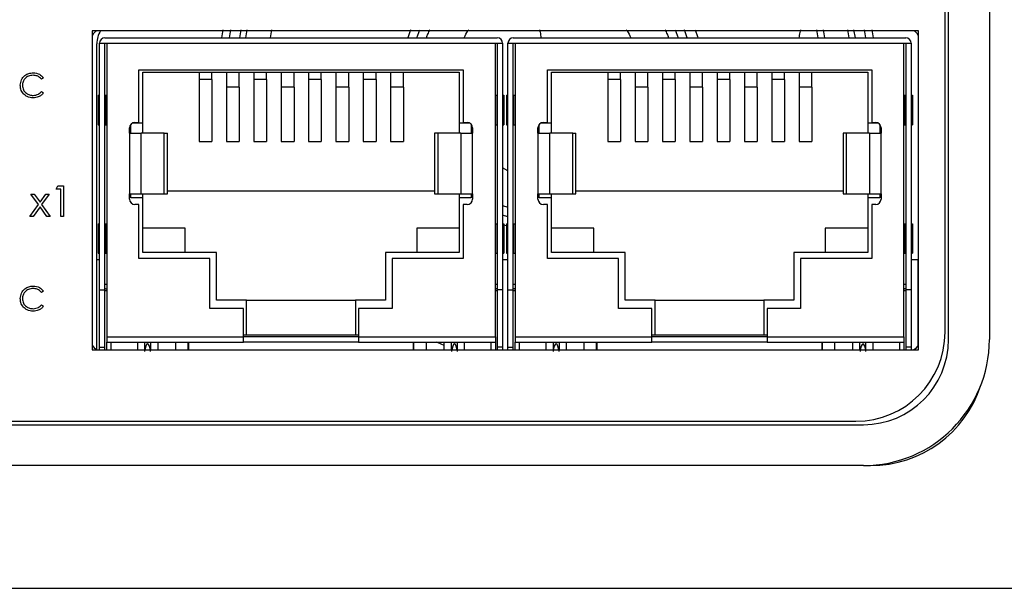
# Model space of a CAD drawing. Header units: inches. Extents: x 6 to 26.3, y 3.7 to 17.6.
# Tile 9 of 24: x 12.8 to 14.3, y 16.2 to 17. Entities that reach past the tile are written whole.
import ezdxf

# ---------------------------------------------------------------- set-up
doc = ezdxf.new("R2010")
doc.units = ezdxf.units.IN
doc.header["$LTSCALE"] = 2
doc.header["$MEASUREMENT"] = 0

msp = doc.modelspace()

# ---------------------------------------------------------------- linework, layer by layer
at = {"color": 7, "linetype": 'Continuous', "lineweight": 25}
for p, q in [((14.1888, 16.5283), (14.1888, 17.2783)), ((14.2488, 17.2783), (14.2488, 16.5283)), ((14.1838, 16.5393), (14.1838, 17.2653)), ((14.1448, 16.9813), (12.9308, 16.9813)), ((12.9308, 16.9813), (12.9308, 16.5133)), ((13.1216, 16.971), (13.1234, 16.9828)), ((13.1569, 16.971), (13.1589, 16.9828)), ((13.1929, 16.971), (13.195, 16.9828)), ((13.3987, 16.9828), (13.3945, 16.971)), ((13.4079, 16.971), (13.4125, 16.9828)), ((13.7871, 16.9828), (13.7917, 16.971)), ((13.8051, 16.971), (13.8008, 16.9828)), ((13.9949, 16.9828), (13.9971, 16.971)), ((14.0046, 16.9828), (14.0067, 16.971)), ((14.0407, 16.9828), (14.0426, 16.971)), ((14.0762, 16.9828), (14.078, 16.971)), ((14.1448, 16.5133), (14.1448, 16.9813)), ((12.9496, 16.971), (13.526, 16.971)), ((13.5496, 16.971), (14.126, 16.971)), ((12.9378, 16.5134), (12.9378, 16.9623)), ((12.9417, 16.9632), (12.9524, 16.9632)), ((12.9417, 16.601), (12.9417, 16.9632)), ((12.9496, 16.601), (12.9496, 16.9632)), ((12.9524, 16.9632), (13.5232, 16.9632)), ((12.9524, 16.9632), (12.9524, 16.5321)), ((13.5232, 16.5321), (13.5232, 16.9632)), ((13.5232, 16.9632), (13.5338, 16.9632)), ((13.526, 16.9632), (13.526, 16.601)), ((13.5338, 16.9632), (13.5338, 16.601)), ((13.5417, 16.9632), (13.5524, 16.9632)), ((13.5417, 16.601), (13.5417, 16.9632)), ((13.5496, 16.601), (13.5496, 16.9632)), ((13.5524, 16.9632), (14.1232, 16.9632)), ((13.5524, 16.9632), (13.5524, 16.5321)), ((14.1232, 16.9632), (14.1338, 16.9632)), ((14.1232, 16.5321), (14.1232, 16.9632)), ((14.126, 16.9632), (14.126, 16.601)), ((14.1338, 16.9632), (14.1338, 16.601)), ((12.9996, 16.8466), (12.9996, 16.9242)), ((12.9996, 16.9242), (13.476, 16.9242)), ((13.476, 16.9242), (13.476, 16.8466)), ((13.5996, 16.9242), (14.076, 16.9242)), ((13.5996, 16.8466), (13.5996, 16.9242)), ((14.076, 16.9242), (14.076, 16.8466)), ((12.8595, 16.9124), (12.8568, 16.9103)), ((13.0055, 16.9206), (13.4701, 16.9206)), ((13.0055, 16.8462), (13.0055, 16.9206)), ((13.0883, 16.9206), (13.0883, 16.9098)), ((13.107, 16.9098), (13.0883, 16.9098)), ((13.0883, 16.9098), (13.0883, 16.8187)), ((13.107, 16.9098), (13.107, 16.9206)), ((13.107, 16.9098), (13.107, 16.8187)), ((13.1284, 16.9206), (13.1284, 16.8987)), ((13.1471, 16.8987), (13.1471, 16.9206)), ((13.1686, 16.9206), (13.1686, 16.9098)), ((13.1873, 16.9098), (13.1686, 16.9098)), ((13.1686, 16.9098), (13.1686, 16.8187)), ((13.1873, 16.9098), (13.1873, 16.9206)), ((13.1873, 16.9098), (13.1873, 16.8187)), ((13.2088, 16.9206), (13.2088, 16.8987)), ((13.2275, 16.8987), (13.2275, 16.9206)), ((13.2489, 16.9206), (13.2489, 16.9098)), ((13.2676, 16.9098), (13.2489, 16.9098)), ((13.2489, 16.9098), (13.2489, 16.8187)), ((13.2676, 16.9098), (13.2676, 16.9206)), ((13.2676, 16.9098), (13.2676, 16.8187)), ((13.2891, 16.9206), (13.2891, 16.8987)), ((13.3078, 16.8987), (13.3078, 16.9206)), ((13.3292, 16.9206), (13.3292, 16.9098)), ((13.3479, 16.9098), (13.3292, 16.9098)), ((13.3292, 16.9098), (13.3292, 16.8187)), ((13.3479, 16.9098), (13.3479, 16.9206)), ((13.3479, 16.9098), (13.3479, 16.8187)), ((13.3694, 16.9206), (13.3694, 16.8987)), ((13.3881, 16.8987), (13.3881, 16.9206)), ((13.4701, 16.9206), (13.4701, 16.8462)), ((13.6055, 16.9206), (14.0701, 16.9206)), ((13.6055, 16.8462), (13.6055, 16.9206)), ((13.6883, 16.9206), (13.6883, 16.9098)), ((13.707, 16.9098), (13.6883, 16.9098)), ((13.6883, 16.9098), (13.6883, 16.8187)), ((13.707, 16.9098), (13.707, 16.9206)), ((13.707, 16.9098), (13.707, 16.8187)), ((13.7284, 16.9206), (13.7284, 16.8987)), ((13.7471, 16.8987), (13.7471, 16.9206)), ((13.7686, 16.9206), (13.7686, 16.9098)), ((13.7873, 16.9098), (13.7686, 16.9098)), ((13.7686, 16.9098), (13.7686, 16.8187)), ((13.7873, 16.9098), (13.7873, 16.9206)), ((13.7873, 16.9098), (13.7873, 16.8187)), ((13.8088, 16.9206), (13.8088, 16.8987)), ((13.8275, 16.8987), (13.8275, 16.9206)), ((13.8489, 16.9206), (13.8489, 16.9098)), ((13.8676, 16.9098), (13.8489, 16.9098)), ((13.8489, 16.9098), (13.8489, 16.8187)), ((13.8676, 16.9098), (13.8676, 16.9206)), ((13.8676, 16.9098), (13.8676, 16.8187)), ((13.8891, 16.9206), (13.8891, 16.8987)), ((13.9078, 16.8987), (13.9078, 16.9206)), ((13.9292, 16.9206), (13.9292, 16.9098)), ((13.9479, 16.9098), (13.9292, 16.9098)), ((13.9292, 16.9098), (13.9292, 16.8187)), ((13.9479, 16.9098), (13.9479, 16.9206)), ((13.9479, 16.9098), (13.9479, 16.8187)), ((13.9694, 16.9206), (13.9694, 16.8987)), ((13.9881, 16.8987), (13.9881, 16.9206)), ((14.0701, 16.9206), (14.0701, 16.8462)), ((12.8568, 16.8923), (12.8595, 16.8903)), ((13.1471, 16.8987), (13.1284, 16.8987)), ((13.1284, 16.8987), (13.1284, 16.8187)), ((13.1471, 16.8987), (13.1471, 16.8187)), ((13.2275, 16.8987), (13.2088, 16.8987)), ((13.2088, 16.8987), (13.2088, 16.8187)), ((13.2275, 16.8987), (13.2275, 16.8187)), ((13.3078, 16.8987), (13.2891, 16.8987)), ((13.2891, 16.8987), (13.2891, 16.8187)), ((13.3078, 16.8987), (13.3078, 16.8187)), ((13.3881, 16.8987), (13.3694, 16.8987)), ((13.3694, 16.8987), (13.3694, 16.8187)), ((13.3881, 16.8987), (13.3881, 16.8187)), ((13.7471, 16.8987), (13.7284, 16.8987)), ((13.7284, 16.8987), (13.7284, 16.8187)), ((13.7471, 16.8987), (13.7471, 16.8187)), ((13.8275, 16.8987), (13.8088, 16.8987)), ((13.8088, 16.8987), (13.8088, 16.8187)), ((13.8275, 16.8987), (13.8275, 16.8187)), ((13.9078, 16.8987), (13.8891, 16.8987)), ((13.8891, 16.8987), (13.8891, 16.8187)), ((13.9078, 16.8987), (13.9078, 16.8187)), ((13.9881, 16.8987), (13.9694, 16.8987)), ((13.9694, 16.8987), (13.9694, 16.8187)), ((13.9881, 16.8987), (13.9881, 16.8187)), ((12.9398, 16.8868), (12.9398, 16.8435)), ((12.9398, 16.8868), (12.9417, 16.8868)), ((12.9496, 16.8868), (12.9499, 16.8868)), ((12.9499, 16.8435), (12.9499, 16.8868)), ((12.9499, 16.8868), (12.9516, 16.8868)), ((12.9516, 16.8868), (12.9524, 16.8868)), ((12.9516, 16.8868), (12.9516, 16.8435)), ((13.5232, 16.8868), (13.524, 16.8868)), ((13.524, 16.8435), (13.524, 16.8868)), ((13.524, 16.8868), (13.5257, 16.8868)), ((13.5257, 16.8868), (13.5257, 16.8435)), ((13.5257, 16.8868), (13.526, 16.8868)), ((13.5338, 16.8868), (13.5358, 16.8868)), ((13.5358, 16.8868), (13.5358, 16.8435)), ((13.5398, 16.8868), (13.5398, 16.8435)), ((13.5398, 16.8868), (13.5417, 16.8868)), ((13.5496, 16.8868), (13.5499, 16.8868)), ((13.5499, 16.8435), (13.5499, 16.8868)), ((13.5499, 16.8868), (13.5516, 16.8868)), ((13.5516, 16.8868), (13.5516, 16.8435)), ((13.5516, 16.8868), (13.5524, 16.8868)), ((14.1232, 16.8868), (14.124, 16.8868)), ((14.124, 16.8435), (14.124, 16.8868)), ((14.124, 16.8868), (14.1257, 16.8868)), ((14.1257, 16.8868), (14.1257, 16.8435)), ((14.1257, 16.8868), (14.126, 16.8868)), ((14.1338, 16.8868), (14.1358, 16.8868)), ((14.1358, 16.8868), (14.1358, 16.8435)), ((12.9398, 16.8435), (12.9417, 16.8435)), ((12.9496, 16.8435), (12.9499, 16.8435)), ((12.9499, 16.8435), (12.9516, 16.8435)), ((12.9516, 16.8435), (12.9524, 16.8435)), ((12.9858, 16.8309), (12.9858, 16.8388)), ((12.9878, 16.8309), (12.9878, 16.844)), ((12.9912, 16.8462), (13.0055, 16.8462)), ((12.9937, 16.8466), (12.9996, 16.8466)), ((13.0055, 16.8309), (13.0055, 16.8462)), ((13.4701, 16.8462), (13.4843, 16.8462)), ((13.4701, 16.8462), (13.4701, 16.8309)), ((13.476, 16.8466), (13.4819, 16.8466)), ((13.4878, 16.844), (13.4878, 16.8309)), ((13.4898, 16.8388), (13.4898, 16.8309)), ((13.5232, 16.8435), (13.524, 16.8435)), ((13.524, 16.8435), (13.5257, 16.8435)), ((13.5257, 16.8435), (13.526, 16.8435)), ((13.5338, 16.8435), (13.5358, 16.8435)), ((13.5398, 16.8435), (13.5417, 16.8435)), ((13.5496, 16.8435), (13.5499, 16.8435)), ((13.5499, 16.8435), (13.5516, 16.8435)), ((13.5516, 16.8435), (13.5524, 16.8435)), ((13.5858, 16.8309), (13.5858, 16.8388)), ((13.5878, 16.8309), (13.5878, 16.844)), ((13.5912, 16.8462), (13.6055, 16.8462)), ((13.5937, 16.8466), (13.5996, 16.8466)), ((13.6055, 16.8309), (13.6055, 16.8462)), ((14.0701, 16.8462), (14.0843, 16.8462)), ((14.0701, 16.8462), (14.0701, 16.8309)), ((14.076, 16.8466), (14.0819, 16.8466)), ((14.0878, 16.844), (14.0878, 16.8309)), ((14.0898, 16.8388), (14.0898, 16.8309)), ((14.1232, 16.8435), (14.124, 16.8435)), ((14.124, 16.8435), (14.1257, 16.8435)), ((14.1257, 16.8435), (14.126, 16.8435)), ((14.1338, 16.8435), (14.1358, 16.8435)), ((12.9858, 16.8309), (12.9863, 16.8309)), ((12.9863, 16.7423), (12.9863, 16.8309)), ((12.9863, 16.8309), (13.003, 16.8309)), ((13.003, 16.7423), (13.003, 16.8309)), ((13.0368, 16.8309), (13.003, 16.8309)), ((13.0368, 16.7423), (13.0368, 16.8309)), ((13.0368, 16.8309), (13.0415, 16.8309)), ((13.0415, 16.7423), (13.0415, 16.8309)), ((13.434, 16.8309), (13.434, 16.7423)), ((13.4387, 16.8309), (13.434, 16.8309)), ((13.4387, 16.8309), (13.4387, 16.7423)), ((13.4726, 16.8309), (13.4387, 16.8309)), ((13.4726, 16.8309), (13.4726, 16.7423)), ((13.4726, 16.8309), (13.4892, 16.8309)), ((13.4892, 16.8309), (13.4892, 16.7423)), ((13.4892, 16.8309), (13.4898, 16.8309)), ((13.5858, 16.8309), (13.5863, 16.8309)), ((13.5863, 16.7423), (13.5863, 16.8309)), ((13.5863, 16.8309), (13.603, 16.8309)), ((13.603, 16.7423), (13.603, 16.8309)), ((13.6368, 16.8309), (13.603, 16.8309)), ((13.6368, 16.7423), (13.6368, 16.8309)), ((13.6368, 16.8309), (13.6415, 16.8309)), ((13.6415, 16.7423), (13.6415, 16.8309)), ((14.034, 16.8309), (14.034, 16.7423)), ((14.0387, 16.8309), (14.034, 16.8309)), ((14.0387, 16.8309), (14.0387, 16.7423)), ((14.0726, 16.8309), (14.0387, 16.8309)), ((14.0726, 16.8309), (14.0726, 16.7423)), ((14.0726, 16.8309), (14.0892, 16.8309)), ((14.0892, 16.8309), (14.0892, 16.7423)), ((14.0892, 16.8309), (14.0898, 16.8309)), ((13.0883, 16.8187), (13.107, 16.8187)), ((13.1284, 16.8187), (13.1471, 16.8187)), ((13.1686, 16.8187), (13.1873, 16.8187)), ((13.2088, 16.8187), (13.2275, 16.8187)), ((13.2489, 16.8187), (13.2676, 16.8187)), ((13.2891, 16.8187), (13.3078, 16.8187)), ((13.3292, 16.8187), (13.3479, 16.8187)), ((13.3694, 16.8187), (13.3881, 16.8187)), ((13.6883, 16.8187), (13.707, 16.8187)), ((13.7284, 16.8187), (13.7471, 16.8187)), ((13.7686, 16.8187), (13.7873, 16.8187)), ((13.8088, 16.8187), (13.8275, 16.8187)), ((13.8489, 16.8187), (13.8676, 16.8187)), ((13.8891, 16.8187), (13.9078, 16.8187)), ((13.9292, 16.8187), (13.9479, 16.8187)), ((13.9694, 16.8187), (13.9881, 16.8187)), ((13.5417, 16.7758), (13.5338, 16.78)), ((12.8781, 16.749), (12.8807, 16.7536)), ((12.885, 16.749), (12.8781, 16.749)), ((12.8807, 16.7536), (12.889, 16.7536)), ((12.885, 16.7086), (12.885, 16.749)), ((12.889, 16.7536), (12.889, 16.7086)), ((12.852, 16.7263), (12.8411, 16.7415)), ((12.8411, 16.7415), (12.8459, 16.7415)), ((12.8459, 16.7415), (12.8544, 16.7297)), ((12.8544, 16.7297), (12.8629, 16.7415)), ((12.8677, 16.7415), (12.8568, 16.7263)), ((12.8629, 16.7415), (12.8677, 16.7415)), ((12.9858, 16.7423), (12.9863, 16.7423)), ((12.9858, 16.7344), (12.9858, 16.7423)), ((12.9863, 16.7423), (13.003, 16.7423)), ((12.9878, 16.736), (12.9878, 16.7423)), ((13.0055, 16.736), (12.9878, 16.736)), ((13.003, 16.7423), (13.0368, 16.7423)), ((13.0055, 16.736), (13.0055, 16.7423)), ((13.0055, 16.6561), (13.0055, 16.736)), ((13.0368, 16.7423), (13.0415, 16.7423)), ((13.0415, 16.7466), (13.434, 16.7466)), ((13.434, 16.7423), (13.4387, 16.7423)), ((13.4387, 16.7423), (13.4726, 16.7423)), ((13.4701, 16.7423), (13.4701, 16.736)), ((13.4878, 16.736), (13.4701, 16.736)), ((13.4701, 16.736), (13.4701, 16.6561)), ((13.4726, 16.7423), (13.4892, 16.7423)), ((13.4878, 16.7423), (13.4878, 16.736)), ((13.4892, 16.7423), (13.4898, 16.7423)), ((13.4898, 16.7423), (13.4898, 16.7344)), ((13.5858, 16.7423), (13.5863, 16.7423)), ((13.5858, 16.7344), (13.5858, 16.7423)), ((13.5863, 16.7423), (13.603, 16.7423)), ((13.5878, 16.736), (13.5878, 16.7423)), ((13.6055, 16.736), (13.5878, 16.736)), ((13.603, 16.7423), (13.6368, 16.7423)), ((13.6055, 16.736), (13.6055, 16.7423)), ((13.6055, 16.6561), (13.6055, 16.736)), ((13.6368, 16.7423), (13.6415, 16.7423)), ((13.6415, 16.7466), (14.034, 16.7466)), ((14.034, 16.7423), (14.0387, 16.7423)), ((14.0387, 16.7423), (14.0726, 16.7423)), ((14.0701, 16.7423), (14.0701, 16.736)), ((14.0878, 16.736), (14.0701, 16.736)), ((14.0701, 16.736), (14.0701, 16.6561)), ((14.0726, 16.7423), (14.0892, 16.7423)), ((14.0878, 16.7423), (14.0878, 16.736)), ((14.0892, 16.7423), (14.0898, 16.7423)), ((14.0898, 16.7423), (14.0898, 16.7344)), ((12.8394, 16.7086), (12.852, 16.7263)), ((12.8544, 16.7229), (12.8442, 16.7086)), ((12.8646, 16.7086), (12.8544, 16.7229)), ((12.8568, 16.7263), (12.8694, 16.7086)), ((12.9996, 16.7265), (12.9937, 16.7265)), ((12.9996, 16.6474), (12.9996, 16.7265)), ((13.476, 16.7265), (13.476, 16.6474)), ((13.4819, 16.7265), (13.476, 16.7265)), ((13.5338, 16.7249), (13.5417, 16.7225)), ((13.5996, 16.7265), (13.5937, 16.7265)), ((13.5996, 16.6474), (13.5996, 16.7265)), ((14.076, 16.7265), (14.076, 16.6474)), ((14.0819, 16.7265), (14.076, 16.7265)), ((12.8442, 16.7086), (12.8394, 16.7086)), ((12.8694, 16.7086), (12.8646, 16.7086)), ((12.889, 16.7086), (12.885, 16.7086)), ((13.5417, 16.7082), (13.5338, 16.7108)), ((12.9398, 16.6982), (12.9398, 16.6549)), ((12.9398, 16.6982), (12.9417, 16.6982)), ((12.9496, 16.6982), (12.9499, 16.6982)), ((12.9499, 16.6549), (12.9499, 16.6982)), ((12.9499, 16.6982), (12.9516, 16.6982)), ((12.9516, 16.6982), (12.9516, 16.6549)), ((12.9516, 16.6982), (12.9524, 16.6982)), ((13.0677, 16.6915), (13.0055, 16.6915)), ((13.0677, 16.6561), (13.0677, 16.6915)), ((13.4701, 16.6915), (13.4079, 16.6915)), ((13.4079, 16.6915), (13.4079, 16.6561)), ((13.5232, 16.6982), (13.524, 16.6982)), ((13.524, 16.6549), (13.524, 16.6982)), ((13.524, 16.6982), (13.5257, 16.6982)), ((13.5257, 16.6982), (13.5257, 16.6549)), ((13.5257, 16.6982), (13.526, 16.6982)), ((13.5338, 16.6982), (13.5358, 16.6982)), ((13.5358, 16.6982), (13.5358, 16.6549)), ((13.5358, 16.6968), (13.5398, 16.6956)), ((13.5398, 16.6982), (13.5398, 16.6549)), ((13.5398, 16.6982), (13.5417, 16.6982)), ((13.5496, 16.6982), (13.5499, 16.6982)), ((13.5499, 16.6549), (13.5499, 16.6982)), ((13.5499, 16.6982), (13.5516, 16.6982)), ((13.5516, 16.6982), (13.5516, 16.6549)), ((13.5516, 16.6982), (13.5524, 16.6982)), ((13.6677, 16.6915), (13.6055, 16.6915)), ((13.6677, 16.6561), (13.6677, 16.6915)), ((14.0701, 16.6915), (14.0079, 16.6915)), ((14.0079, 16.6915), (14.0079, 16.6561)), ((14.1232, 16.6982), (14.124, 16.6982)), ((14.124, 16.6549), (14.124, 16.6982)), ((14.124, 16.6982), (14.1257, 16.6982)), ((14.1257, 16.6982), (14.1257, 16.6549)), ((14.1257, 16.6982), (14.126, 16.6982)), ((14.1338, 16.6982), (14.1358, 16.6982)), ((14.1358, 16.6982), (14.1358, 16.6549)), ((12.9398, 16.6549), (12.9417, 16.6549)), ((12.9496, 16.6549), (12.9499, 16.6549)), ((12.9499, 16.6549), (12.9516, 16.6549)), ((12.9516, 16.6549), (12.9524, 16.6549)), ((13.1039, 16.6474), (12.9996, 16.6474)), ((13.1138, 16.6561), (13.0055, 16.6561)), ((13.1039, 16.5738), (13.1039, 16.6474)), ((13.1138, 16.586), (13.1138, 16.6561)), ((13.3618, 16.6561), (13.3618, 16.586)), ((13.4701, 16.6561), (13.3618, 16.6561)), ((13.3716, 16.6474), (13.3716, 16.5738)), ((13.476, 16.6474), (13.3716, 16.6474)), ((13.5232, 16.6549), (13.524, 16.6549)), ((13.524, 16.6549), (13.5257, 16.6549)), ((13.5257, 16.6549), (13.526, 16.6549)), ((13.5338, 16.6549), (13.5358, 16.6549)), ((13.5398, 16.6549), (13.5417, 16.6549)), ((13.5496, 16.6549), (13.5499, 16.6549)), ((13.5499, 16.6549), (13.5516, 16.6549)), ((13.5516, 16.6549), (13.5524, 16.6549)), ((13.7039, 16.6474), (13.5996, 16.6474)), ((13.7138, 16.6561), (13.6055, 16.6561)), ((13.7039, 16.5738), (13.7039, 16.6474)), ((13.7138, 16.586), (13.7138, 16.6561)), ((14.0701, 16.6561), (13.9618, 16.6561)), ((13.9618, 16.6561), (13.9618, 16.586)), ((13.9716, 16.6474), (13.9716, 16.5738)), ((14.076, 16.6474), (13.9716, 16.6474)), ((14.1232, 16.6549), (14.124, 16.6549)), ((14.124, 16.6549), (14.1257, 16.6549)), ((14.1257, 16.6549), (14.126, 16.6549)), ((14.1338, 16.6549), (14.1358, 16.6549)), ((12.9417, 16.6451), (12.9378, 16.6451)), ((13.5378, 16.6451), (13.5338, 16.6451)), ((13.5417, 16.6451), (13.5378, 16.6451)), ((14.1443, 16.6451), (14.1338, 16.6451)), ((14.1443, 16.5191), (14.1443, 16.6451)), ((12.9524, 16.6088), (12.9496, 16.6088)), ((13.526, 16.6088), (13.5232, 16.6088)), ((13.5524, 16.6088), (13.5496, 16.6088)), ((14.126, 16.6088), (14.1232, 16.6088)), ((12.8595, 16.5994), (12.8568, 16.5973)), ((12.9417, 16.601), (12.9496, 16.601)), ((12.9417, 16.5173), (12.9417, 16.601)), ((12.9496, 16.5173), (12.9496, 16.601)), ((12.9524, 16.5998), (12.9496, 16.5998)), ((13.526, 16.5998), (13.5232, 16.5998)), ((13.5338, 16.601), (13.526, 16.601)), ((13.526, 16.601), (13.526, 16.5173)), ((13.5338, 16.601), (13.5338, 16.5173)), ((13.5417, 16.601), (13.5496, 16.601)), ((13.5417, 16.5173), (13.5417, 16.601)), ((13.5496, 16.5173), (13.5496, 16.601)), ((13.5524, 16.5998), (13.5496, 16.5998)), ((14.126, 16.5998), (14.1232, 16.5998)), ((14.1338, 16.601), (14.126, 16.601)), ((14.126, 16.601), (14.126, 16.5173)), ((14.1338, 16.601), (14.1338, 16.5173)), ((12.8568, 16.5793), (12.8595, 16.5773)), ((13.1579, 16.586), (13.1138, 16.586)), ((13.1579, 16.5348), (13.1579, 16.586)), ((13.1579, 16.586), (13.3177, 16.586)), ((13.3177, 16.586), (13.3177, 16.5348)), ((13.3618, 16.586), (13.3177, 16.586)), ((13.7579, 16.586), (13.7138, 16.586)), ((13.7579, 16.5348), (13.7579, 16.586)), ((13.7579, 16.586), (13.9177, 16.586)), ((13.9177, 16.586), (13.9177, 16.5348)), ((13.9618, 16.586), (13.9177, 16.586)), ((13.1531, 16.5738), (13.1039, 16.5738)), ((13.1531, 16.5321), (13.1531, 16.5738)), ((13.3224, 16.5738), (13.3224, 16.5321)), ((13.3716, 16.5738), (13.3224, 16.5738)), ((13.7531, 16.5738), (13.7039, 16.5738)), ((13.7531, 16.5321), (13.7531, 16.5738)), ((13.9224, 16.5738), (13.9224, 16.5321)), ((13.9716, 16.5738), (13.9224, 16.5738)), ((12.9524, 16.5321), (13.1531, 16.5321)), ((12.9524, 16.5321), (12.9524, 16.5242)), ((13.1579, 16.5348), (13.1531, 16.5348)), ((13.1531, 16.5242), (13.1531, 16.5321)), ((13.3224, 16.5321), (13.1531, 16.5321)), ((13.3177, 16.5348), (13.1579, 16.5348)), ((13.3224, 16.5348), (13.3177, 16.5348)), ((13.3224, 16.5321), (13.5232, 16.5321)), ((13.3224, 16.5321), (13.3224, 16.5242)), ((13.5232, 16.5321), (13.5232, 16.5242)), ((13.5524, 16.5321), (13.7531, 16.5321)), ((13.5524, 16.5321), (13.5524, 16.5242)), ((13.7579, 16.5348), (13.7531, 16.5348)), ((13.7531, 16.5242), (13.7531, 16.5321)), ((13.9224, 16.5321), (13.7531, 16.5321)), ((13.9177, 16.5348), (13.7579, 16.5348)), ((13.9224, 16.5348), (13.9177, 16.5348)), ((13.9224, 16.5321), (14.1232, 16.5321)), ((13.9224, 16.5321), (13.9224, 16.5242)), ((14.1232, 16.5321), (14.1232, 16.5242)), ((12.9417, 16.5173), (12.9496, 16.5173)), ((12.9417, 16.5133), (12.9417, 16.5173)), ((12.9496, 16.5133), (12.9496, 16.5173)), ((12.9524, 16.5242), (12.9634, 16.5242)), ((12.9524, 16.5133), (12.9524, 16.5242)), ((12.9634, 16.5242), (13.1531, 16.5242)), ((12.9974, 16.5242), (12.9974, 16.5133)), ((13.0274, 16.5242), (13.0274, 16.5133)), ((13.0532, 16.5242), (13.0532, 16.5133)), ((13.0719, 16.5133), (13.0719, 16.5242)), ((13.0724, 16.5242), (13.0724, 16.5133)), ((13.3224, 16.5242), (13.1531, 16.5242)), ((13.3224, 16.5242), (13.5122, 16.5242)), ((13.4031, 16.5133), (13.4031, 16.5242)), ((13.4032, 16.5242), (13.4032, 16.5133)), ((13.4219, 16.5133), (13.4219, 16.5242)), ((13.4482, 16.5133), (13.4482, 16.5242)), ((13.4781, 16.5133), (13.4781, 16.5242)), ((13.5122, 16.5242), (13.5232, 16.5242)), ((13.5232, 16.5242), (13.5232, 16.5133)), ((13.5338, 16.5173), (13.526, 16.5173)), ((13.526, 16.5173), (13.526, 16.5133)), ((13.5338, 16.5173), (13.5338, 16.5133)), ((13.5417, 16.5173), (13.5496, 16.5173)), ((13.5417, 16.5133), (13.5417, 16.5173)), ((13.5496, 16.5133), (13.5496, 16.5173)), ((13.5524, 16.5242), (13.5634, 16.5242)), ((13.5524, 16.5133), (13.5524, 16.5242)), ((13.5634, 16.5242), (13.7531, 16.5242)), ((13.5974, 16.5242), (13.5974, 16.5133)), ((13.6274, 16.5242), (13.6274, 16.5133)), ((13.6532, 16.5242), (13.6532, 16.5133)), ((13.6719, 16.5133), (13.6719, 16.5242)), ((13.6724, 16.5242), (13.6724, 16.5133)), ((13.9224, 16.5242), (13.7531, 16.5242)), ((13.9224, 16.5242), (14.1122, 16.5242)), ((14.0031, 16.5133), (14.0031, 16.5242)), ((14.0032, 16.5242), (14.0032, 16.5133)), ((14.0219, 16.5133), (14.0219, 16.5242)), ((14.0482, 16.5133), (14.0482, 16.5242)), ((14.0781, 16.5133), (14.0781, 16.5242)), ((14.1122, 16.5242), (14.1232, 16.5242)), ((14.1232, 16.5242), (14.1232, 16.5133)), ((14.1338, 16.5173), (14.126, 16.5173)), ((14.126, 16.5173), (14.126, 16.5133)), ((14.1338, 16.5173), (14.1338, 16.5133)), ((12.9308, 16.5133), (14.1448, 16.5133)), ((11.4474, 16.4083), (14.0528, 16.4083)), ((11.4503, 16.4033), (14.0638, 16.4033)), ((14.0638, 16.3433), (11.4208, 16.3433)), ((14.0638, 16.3433), (14.0744, 16.3433)), ((12.7768, 16.1633), (14.2928, 16.1633))]:
    msp.add_line(p, q, dxfattribs=at)
at = {"color": 8, "linetype": 'Continuous', "lineweight": 25}
for p, q in [((13.1344, 16.9828), (13.1322, 16.971)), ((13.1496, 16.9828), (13.1474, 16.971)), ((14.0521, 16.971), (14.0499, 16.9828)), ((14.0674, 16.971), (14.0652, 16.9828)), ((12.9582, 16.5242), (12.9582, 16.5133)), ((13.008, 16.5242), (13.008, 16.5133)), ((13.0168, 16.5242), (13.0168, 16.5133)), ((13.4588, 16.5133), (13.4588, 16.5242)), ((13.4676, 16.5133), (13.4676, 16.5242)), ((13.5173, 16.5133), (13.5173, 16.5242)), ((13.5582, 16.5242), (13.5582, 16.5133)), ((13.608, 16.5242), (13.608, 16.5133)), ((13.6168, 16.5242), (13.6168, 16.5133)), ((14.0588, 16.5133), (14.0588, 16.5242)), ((14.0676, 16.5133), (14.0676, 16.5242)), ((14.1173, 16.5133), (14.1173, 16.5242)), ((14.0744, 16.3433), (14.0744, 16.3436))]:
    msp.add_line(p, q, dxfattribs=at)
at = {"color": 7, "linetype": 'Continuous', "lineweight": 25, "flags": 128}
for points in [[(13.8167, 16.9828), (13.8201, 16.9727), (13.8206, 16.971)], [(12.9524, 16.6018), (12.9507, 16.6025), (12.9496, 16.6031)], [(13.526, 16.6031), (13.5249, 16.6025), (13.5232, 16.6018)], [(13.5524, 16.6018), (13.5507, 16.6025), (13.5496, 16.6031)], [(14.126, 16.6031), (14.1249, 16.6025), (14.1232, 16.6018)], [(13.4482, 16.5196), (13.4392, 16.5233), (13.4372, 16.5242)]]:
    msp.add_lwpolyline(points, dxfattribs=at)
at = {"color": 7, "linetype": 'Continuous', "lineweight": 25}
for centre, radius, start, end in [((12.9448, 16.9668), 0.016, 115.0078, 150.8657), ((12.9728, 16.9623), 0.035, 147.1157, 180), ((12.9728, 16.9623), 0.035, 147.1157, 180), ((14.1308, 16.9668), 0.016, 28.7747, 64.9922), ((12.9496, 16.9632), 0.00787, 90, 180), ((13.526, 16.9632), 0.00787, 0, 90), ((13.5496, 16.9632), 0.00787, 90, 180), ((14.126, 16.9632), 0.00787, 0, 90), ((12.9937, 16.8388), 0.00787, 90, 180), ((13.4819, 16.8388), 0.00787, 0, 90), ((13.5937, 16.8388), 0.00787, 90, 180), ((14.0819, 16.8388), 0.00787, 0, 90), ((12.9937, 16.7344), 0.00787, 180, 270), ((13.4819, 16.7344), 0.00787, 270, 0), ((13.5937, 16.7344), 0.00787, 180, 270), ((14.0819, 16.7344), 0.00787, 270, 0), ((14.0528, 16.5393), 0.131, 270, 0), ((12.9448, 16.5278), 0.016, 209.1343, 245.9291), ((14.0638, 16.5283), 0.185, 270, 0), ((14.0638, 16.5283), 0.125, 270, 0), ((14.1308, 16.5278), 0.016, 294.0709, 331.2253), ((14.0744, 16.5133), 0.17, 270, 342.1735)]:
    msp.add_arc(centre, radius, start, end, dxfattribs=at)
for centre in [(13.0124, 16.5042), (13.4632, 16.5042), (13.6124, 16.5042), (14.0632, 16.5042)]:
    msp.add_ellipse(centre, major_axis=(0, 0.0176), ratio=0.267949, start_param=5.096361, end_param=7.470009, dxfattribs=at)
for points, knots in [([(13.427, 16.9828), (13.4257, 16.9807), (13.4235, 16.977), (13.4224, 16.9728), (13.4219, 16.971)], [0, 0, 0, 0, 0.572693, 1, 1, 1, 1]), ([(13.4775, 16.971), (13.479, 16.9747), (13.4808, 16.9788), (13.4838, 16.9823), (13.4842, 16.9828)], [0, 0, 0, 0, 0.862153, 1, 1, 1, 1]), ([(13.5881, 16.9828), (13.5887, 16.9804), (13.5896, 16.9771), (13.5901, 16.9724), (13.5902, 16.971)], [0, 0, 0, 0, 0.69843, 1, 1, 1, 1]), ([(13.7154, 16.9828), (13.7158, 16.9823), (13.7187, 16.9788), (13.7206, 16.9747), (13.7221, 16.971)], [0, 0, 0, 0, 0.137847, 1, 1, 1, 1]), ([(13.7777, 16.971), (13.7772, 16.9728), (13.7761, 16.977), (13.7739, 16.9807), (13.7726, 16.9828)], [0, 0, 0, 0, 0.427307, 1, 1, 1, 1]), ([(13.9693, 16.971), (13.9696, 16.9722), (13.9706, 16.9763), (13.9714, 16.9801), (13.9719, 16.9828)], [0, 0, 0, 0, 0.2808437, 1, 1, 1, 1]), ([(12.8254, 16.9015), (12.8258, 16.9043), (12.8264, 16.9097), (12.8316, 16.9157), (12.8378, 16.9192), (12.8421, 16.9195), (12.8443, 16.9197)], [0, 0, 0, 0, 0.279512, 0.55908, 0.779374, 1, 1, 1, 1]), ([(12.8441, 16.9161), (12.8418, 16.9159), (12.8374, 16.9153), (12.8322, 16.9115), (12.8291, 16.9066), (12.8287, 16.903), (12.8286, 16.9013)], [0, 0, 0, 0, 0.279856, 0.559519, 0.779686, 1, 1, 1, 1]), ([(12.8568, 16.9103), (12.8548, 16.9122), (12.8511, 16.9155), (12.8462, 16.9159), (12.8441, 16.9161)], [0, 0, 0, 0, 0.558427, 1, 1, 1, 1]), ([(12.8443, 16.9197), (12.8476, 16.9193), (12.8536, 16.9187), (12.8577, 16.9143), (12.8595, 16.9124)], [0, 0, 0, 0, 0.559517, 1, 1, 1, 1]), ([(12.8299, 16.889), (12.8284, 16.8912), (12.8258, 16.8949), (12.8256, 16.8995), (12.8254, 16.9015)], [0, 0, 0, 0, 0.559029, 1, 1, 1, 1]), ([(12.8286, 16.9013), (12.8288, 16.899), (12.8294, 16.8945), (12.8338, 16.8896), (12.839, 16.8869), (12.8425, 16.8866), (12.8443, 16.8865)], [0, 0, 0, 0, 0.279434, 0.558921, 0.779283, 1, 1, 1, 1]), ([(12.8443, 16.8865), (12.847, 16.8868), (12.8518, 16.8874), (12.8553, 16.8908), (12.8568, 16.8923)], [0, 0, 0, 0, 0.558772, 1, 1, 1, 1]), ([(12.8443, 16.8829), (12.8412, 16.8832), (12.8357, 16.8836), (12.8316, 16.8874), (12.8299, 16.889)], [0, 0, 0, 0, 0.559804, 1, 1, 1, 1]), ([(12.8595, 16.8903), (12.8585, 16.889), (12.8563, 16.8865), (12.8511, 16.8836), (12.8469, 16.8832), (12.8443, 16.8829)], [0, 0, 0, 0, 0.28041, 0.560795, 1, 1, 1, 1]), ([(12.8254, 16.5885), (12.8258, 16.5913), (12.8264, 16.5967), (12.8316, 16.6027), (12.8378, 16.6062), (12.8421, 16.6065), (12.8443, 16.6067)], [0, 0, 0, 0, 0.279512, 0.55908, 0.779374, 1, 1, 1, 1]), ([(12.8441, 16.6031), (12.8418, 16.6029), (12.8374, 16.6023), (12.8322, 16.5985), (12.8291, 16.5936), (12.8287, 16.59), (12.8286, 16.5883)], [0, 0, 0, 0, 0.279856, 0.559519, 0.779686, 1, 1, 1, 1]), ([(12.8568, 16.5973), (12.8548, 16.5992), (12.8511, 16.6025), (12.8462, 16.6029), (12.8441, 16.6031)], [0, 0, 0, 0, 0.558427, 1, 1, 1, 1]), ([(12.8443, 16.6067), (12.8476, 16.6063), (12.8536, 16.6057), (12.8577, 16.6013), (12.8595, 16.5994)], [0, 0, 0, 0, 0.559517, 1, 1, 1, 1]), ([(12.8299, 16.576), (12.8284, 16.5782), (12.8258, 16.5819), (12.8256, 16.5865), (12.8254, 16.5885)], [0, 0, 0, 0, 0.559029, 1, 1, 1, 1]), ([(12.8286, 16.5883), (12.8288, 16.586), (12.8294, 16.5815), (12.8338, 16.5766), (12.839, 16.5739), (12.8425, 16.5736), (12.8443, 16.5735)], [0, 0, 0, 0, 0.279434, 0.558921, 0.779283, 1, 1, 1, 1]), ([(12.8443, 16.5699), (12.8412, 16.5702), (12.8357, 16.5706), (12.8316, 16.5744), (12.8299, 16.576)], [0, 0, 0, 0, 0.559804, 1, 1, 1, 1]), ([(12.8443, 16.5735), (12.847, 16.5738), (12.8518, 16.5744), (12.8553, 16.5778), (12.8568, 16.5793)], [0, 0, 0, 0, 0.558772, 1, 1, 1, 1]), ([(12.8595, 16.5773), (12.8585, 16.576), (12.8563, 16.5735), (12.8511, 16.5706), (12.8469, 16.5702), (12.8443, 16.5699)], [0, 0, 0, 0, 0.28041, 0.560795, 1, 1, 1, 1])]:
    msp.add_open_spline(points, degree=3, knots=knots, dxfattribs=at)

doc.saveas('drawing.dxf')
